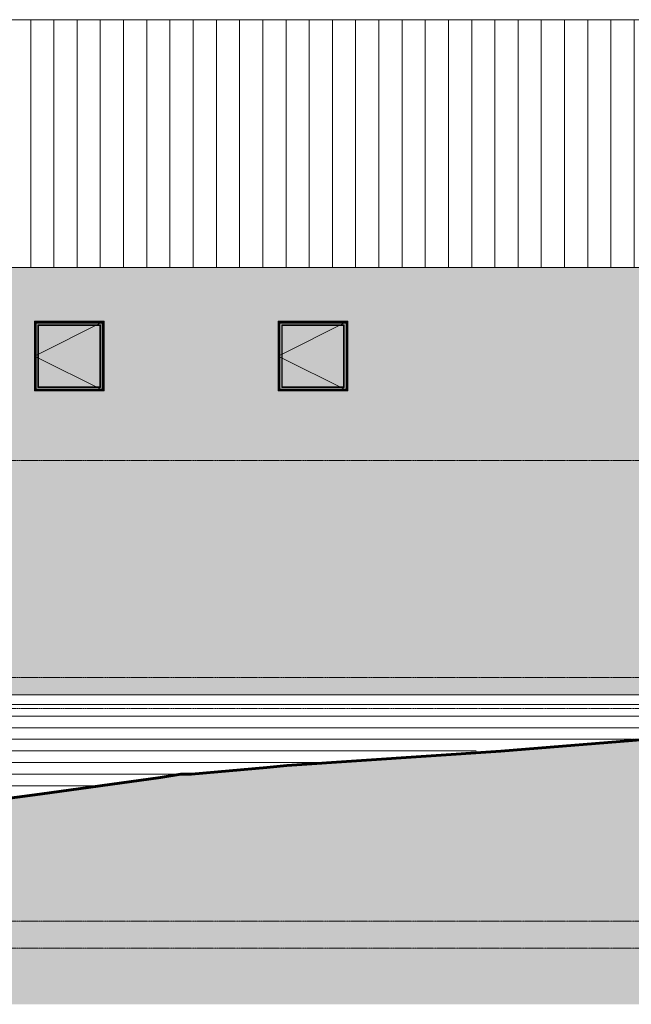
# Model space of a CAD drawing. Header units: inches. Extents: x -3203 to -1826, y -167 to 342.
# Tile 30 of 31: x -2538 to -2221, y -167 to 342. Entities that reach past the tile are written whole.
import ezdxf

# ---------------------------------------------------------------- set-up
doc = ezdxf.new("R2010")
doc.units = ezdxf.units.IN
doc.header["$MEASUREMENT"] = 0
doc.linetypes.add('Grid Line 1_2_', pattern=[0.875, 0.5, -0.125, 0.125, -0.125])
for name, color, linetype, lineweight in [('A-FLOR-LEVL-1', 51, 'Grid Line 1_2_', 9), ('A-GLAZ', 151, 'Continuous', 18), ('A-GLAZ-1', 151, 'Continuous', 9), ('A-ROOF', 132, 'Continuous', 18), ('A-ROOF-PATT-1', 132, 'Continuous', 9), ('A-WALL-PATT-1', 111, 'Continuous', 9), ('C-TOPO', 7, 'Continuous', 9), ('C-TOPO-1', 7, 'Continuous', 60), ('I-WALL', 2, 'Continuous', 18)]:
    doc.layers.add(name, color=color, linetype=linetype, lineweight=lineweight)

# ---------------------------------------------------------------- blocks, each defined once
blk = doc.blocks.new('Window-Exterior-Sierra-Standard_Casement-Operating_Unit-60inch_72inch-Height-Standard - 1-1354764-BUILDING ELEVATION - WEST')
at = {"layer": 'A-GLAZ'}
h = blk.add_hatch(color=256, dxfattribs=at)
h.paths.add_polyline_path([(-2530.09, 150), (-2494.09, 150), (-2494.09, 186), (-2530.09, 186), (-2530.09, 151.81)], flags=0)
h.paths.add_polyline_path([(-2515.8, 150.06), (-2530.03, 150.06), (-2530.03, 185.95), (-2494.14, 185.95), (-2494.14, 150.06), (-2513.39, 150.06)], flags=0)
h = blk.add_hatch(color=256, dxfattribs=at)
h.paths.add_polyline_path([(-2520.6, 150.06), (-2494.14, 150.06), (-2494.14, 185.95), (-2530.03, 185.95), (-2530.03, 150.06), (-2523, 150.06)], flags=0)
h.paths.add_polyline_path([(-2520.6, 150.15), (-2529.94, 150.15), (-2529.94, 185.86), (-2494.23, 185.86), (-2494.23, 150.15), (-2518.2, 150.15)], flags=0)
h = blk.add_hatch(color=256, dxfattribs=at)
h.paths.add_polyline_path([(-2529.94, 150.15), (-2494.23, 150.15), (-2494.23, 185.86), (-2529.94, 185.86), (-2529.94, 151.81)], flags=0)
h.paths.add_polyline_path([(-2520.6, 150.5), (-2529.59, 150.5), (-2529.59, 185.5), (-2494.58, 185.5), (-2494.58, 150.5), (-2518.2, 150.5)], flags=0)
for points in [[(-2513.39, 185.41), (-2494.68, 185.41), (-2494.58, 185.5), (-2529.59, 185.5), (-2529.49, 185.41), (-2515.8, 185.41)], [(-2529.59, 150.5), (-2529.49, 150.59), (-2529.49, 185.41), (-2529.59, 185.5), (-2529.59, 150.59)], [(-2529.2, 150.88), (-2529.11, 150.98), (-2529.11, 185.02), (-2529.2, 185.12), (-2529.2, 151.81)], [(-2529.11, 185.02), (-2495.06, 185.02), (-2494.97, 185.12), (-2529.19, 185.1), (-2529.13, 185.05)], [(-2513.39, 183.84), (-2496.25, 183.84), (-2495.94, 184.14), (-2528.23, 184.14), (-2527.92, 183.84), (-2515.8, 183.84)], [(-2528.23, 151.86), (-2527.92, 152.16), (-2527.92, 183.84), (-2528.23, 184.14), (-2528.23, 152.15)], [(-2527.92, 152.17), (-2496.26, 152.17), (-2496.26, 183.83), (-2527.92, 183.83), (-2527.92, 156.12)], [(-2495.94, 151.86), (-2495.94, 184.14), (-2496.25, 183.84), (-2496.25, 152.16)], [(-2494.97, 150.88), (-2494.98, 185.1), (-2495.06, 185.02), (-2495.06, 150.98), (-2494.97, 150.89)], [(-2494.58, 150.5), (-2494.58, 185.5), (-2494.68, 185.41), (-2494.68, 150.59)], [(-2494.58, 150.5), (-2494.68, 150.59), (-2529.49, 150.59), (-2529.59, 150.5), (-2494.68, 150.5)], [(-2513.39, 150.88), (-2494.98, 150.9), (-2495.06, 150.98), (-2529.11, 150.98), (-2529.2, 150.88), (-2515.8, 150.88)], [(-2520.6, 151.86), (-2495.94, 151.86), (-2496.25, 152.16), (-2527.92, 152.16), (-2528.23, 151.86), (-2525.4, 151.86)], [(-2527.92, 152.16), (-2527.92, 152.17), (-2527.92, 152.17)], [(-2496.25, 152.16), (-2496.26, 152.17), (-2496.26, 152.16)]]:
    blk.add_hatch(color=256, dxfattribs=at).paths.add_polyline_path(points, flags=0)
h = blk.add_hatch(color=256, dxfattribs=at)
h.paths.add_polyline_path([(-2529.31, 150.59), (-2494.68, 150.59), (-2494.68, 185.41), (-2529.49, 185.41), (-2529.49, 150.59)], flags=0)
h.paths.add_polyline_path([(-2494.87, 150.78), (-2529.31, 150.78), (-2529.31, 185.22), (-2494.87, 185.22), (-2494.87, 151.09)], flags=0)
h = blk.add_hatch(color=256, dxfattribs=at)
h.paths.add_polyline_path([(-2494.87, 150.78), (-2494.87, 185.22), (-2529.31, 185.22), (-2529.31, 150.78), (-2496.58, 150.78)], flags=0)
h.paths.add_polyline_path([(-2494.97, 150.88), (-2529.2, 150.9), (-2529.19, 185.12), (-2494.97, 185.1), (-2494.97, 150.89)], flags=0)
h = blk.add_hatch(color=256, dxfattribs=at)
h.paths.add_polyline_path([(-2529.11, 150.98), (-2495.06, 150.98), (-2495.06, 185.02), (-2529.11, 185.02), (-2529.11, 151.81)], flags=0)
h.paths.add_polyline_path([(-2525.4, 151.86), (-2528.23, 151.86), (-2528.23, 184.14), (-2495.94, 184.14), (-2495.94, 151.86), (-2520.6, 151.86)], flags=0)
for p, q in [((-2530.03, 185.95), (-2530.03, 150.06)), ((-2494.14, 185.95), (-2530.03, 185.95)), ((-2494.23, 185.86), (-2529.94, 185.86)), ((-2529.94, 185.86), (-2529.94, 150.15)), ((-2529.59, 185.5), (-2529.49, 185.41)), ((-2529.59, 185.5), (-2529.59, 150.5)), ((-2494.58, 185.5), (-2529.59, 185.5)), ((-2494.68, 185.41), (-2529.49, 185.41)), ((-2529.49, 185.41), (-2529.49, 150.59)), ((-2529.31, 185.22), (-2494.87, 185.22)), ((-2529.31, 185.22), (-2529.31, 150.78)), ((-2494.97, 185.12), (-2529.2, 185.12)), ((-2529.2, 185.12), (-2529.2, 150.88)), ((-2528.23, 184.14), (-2527.92, 183.84)), ((-2528.23, 184.14), (-2528.23, 151.86)), ((-2495.94, 184.14), (-2528.23, 184.14)), ((-2527.92, 183.84), (-2527.92, 183.83)), ((-2496.25, 183.84), (-2527.92, 183.84)), ((-2527.92, 183.84), (-2527.92, 152.16)), ((-2527.92, 183.83), (-2496.26, 183.83)), ((-2527.92, 183.83), (-2527.92, 152.17)), ((-2496.25, 183.84), (-2496.26, 183.83)), ((-2496.26, 183.83), (-2496.26, 152.17)), ((-2495.94, 184.14), (-2496.25, 183.84)), ((-2496.25, 152.16), (-2496.25, 183.84)), ((-2495.94, 151.86), (-2495.94, 184.14)), ((-2494.97, 150.88), (-2494.97, 185.12)), ((-2494.87, 185.22), (-2494.87, 150.78)), ((-2494.58, 185.5), (-2494.68, 185.41)), ((-2494.68, 150.59), (-2494.68, 185.41)), ((-2494.58, 150.5), (-2494.58, 185.5)), ((-2494.23, 150.15), (-2494.23, 185.86)), ((-2494.14, 150.06), (-2494.14, 185.95)), ((-2530.03, 150.06), (-2494.14, 150.06)), ((-2529.94, 150.15), (-2494.23, 150.15)), ((-2529.49, 150.59), (-2529.59, 150.5)), ((-2529.59, 150.5), (-2494.58, 150.5)), ((-2529.49, 150.59), (-2494.68, 150.59)), ((-2494.87, 150.78), (-2529.31, 150.78)), ((-2529.2, 150.88), (-2494.97, 150.88)), ((-2527.92, 152.16), (-2528.23, 151.86)), ((-2528.23, 151.86), (-2495.94, 151.86)), ((-2496.26, 152.17), (-2527.92, 152.17)), ((-2527.92, 152.17), (-2527.92, 152.16)), ((-2527.92, 152.16), (-2496.25, 152.16)), ((-2496.25, 152.16), (-2496.26, 152.17)), ((-2495.94, 151.86), (-2496.25, 152.16)), ((-2494.58, 150.5), (-2494.68, 150.59))]:
    blk.add_line(p, q, dxfattribs=at)
for points, knots in [([(-2529.2, 185.12), (-2529.2, 185.12), (-2529.2, 185.12), (-2529.2, 185.11), (-2529.19, 185.1), (-2529.19, 185.1), (-2529.18, 185.09), (-2529.17, 185.09), (-2529.17, 185.08), (-2529.16, 185.07), (-2529.15, 185.06), (-2529.14, 185.06), (-2529.13, 185.04), (-2529.12, 185.03), (-2529.11, 185.02)], [0, 0, 0, 0, 0.166667, 0.25, 0.333333, 0.416667, 0.458333, 0.5, 0.583333, 0.666667, 0.708333, 0.75, 0.833333, 1, 1, 1, 1]), ([(-2494.97, 185.12), (-2494.97, 185.12), (-2494.97, 185.12), (-2494.98, 185.11), (-2494.98, 185.1), (-2494.99, 185.1), (-2494.99, 185.09), (-2495, 185.09), (-2495.01, 185.08), (-2495.02, 185.07), (-2495.02, 185.06), (-2495.03, 185.06), (-2495.04, 185.04), (-2495.06, 185.03), (-2495.06, 185.02)], [0, 0, 0, 0, 0.166667, 0.25, 0.333333, 0.416667, 0.458333, 0.5, 0.583333, 0.666667, 0.708333, 0.75, 0.833333, 1, 1, 1, 1]), ([(-2529.11, 150.98), (-2529.12, 150.97), (-2529.13, 150.96), (-2529.15, 150.94), (-2529.15, 150.93), (-2529.16, 150.93), (-2529.17, 150.92), (-2529.17, 150.91), (-2529.18, 150.91), (-2529.19, 150.9), (-2529.19, 150.9), (-2529.2, 150.89), (-2529.2, 150.88), (-2529.2, 150.88), (-2529.2, 150.88)], [-1, -1, -1, -1, -0.833333, -0.75, -0.666667, -0.625, -0.583333, -0.5, -0.458333, -0.416667, -0.333333, -0.25, -0.166667, 0, 0, 0, 0]), ([(-2494.97, 150.88), (-2494.97, 150.88), (-2494.97, 150.88), (-2494.98, 150.89), (-2494.98, 150.9), (-2494.99, 150.9), (-2494.99, 150.91), (-2495, 150.91), (-2495.01, 150.92), (-2495.02, 150.93), (-2495.02, 150.94), (-2495.03, 150.94), (-2495.04, 150.96), (-2495.06, 150.97), (-2495.06, 150.98)], [0, 0, 0, 0, 0.166667, 0.25, 0.333333, 0.416667, 0.458333, 0.5, 0.583333, 0.666667, 0.708333, 0.75, 0.833333, 1, 1, 1, 1])]:
    blk.add_open_spline(points, degree=3, knots=knots, dxfattribs=at)
at = {"layer": 'A-GLAZ-1'}
for p, q in [((-2494.09, 186), (-2530.09, 168)), ((-2530.09, 168), (-2494.09, 150))]:
    blk.add_line(p, q, dxfattribs=at)

msp = doc.modelspace()

# ---------------------------------------------------------------- hatches: boundary and pattern name
at = {"layer": 'A-ROOF-PATT-1'}
h = msp.add_hatch(dxfattribs=at)
h.set_pattern_fill('FP_2', color=256, style=0, pattern_type=2)
h.set_pattern_definition([(90, (0, 4603.035), (-12, 7e-16), [])])
h.paths.add_polyline_path([(-2424.52, 213.75), (-2020.59, 213.75), (-2020.59, 341.87), (-2717.59, 341.87), (-2717.59, 213.75), (-2462.95, 213.75)], flags=0)
at = {"layer": 'A-WALL-PATT-1'}
h = msp.add_hatch(dxfattribs=at)
h.set_pattern_fill('FP_7', color=256, style=0, pattern_type=2)
h.set_pattern_definition([(90, (-2713.4, -11), (-51.125, 3e-15), [24, 0, 0, 0]), (90, (-2707.9, -11), (-51.125, 3e-15), [24, 0, 0, 0]), (90, (-2707.524, -11), (-51.125, 3e-15), [24, 0, 0, 0]), (90, (-2704.024, -11), (-51.125, 3e-15), [24, 0, 0, 0]), (90, (-2703.65, -11), (-51.125, 3e-15), [24, 0, 0, 0]), (90, (-2698.15, -11), (-51.125, 3e-15), [24, 0, 0, 0]), (90, (-2697.774, -11), (-51.125, 3e-15), [24, 0, 0, 0]), (90, (-2686.4, -11), (-51.125, 3e-15), [24, 0, 0, 0]), (90, (-2686.024, -11), (-51.125, 3e-15), [24, 0, 0, 0]), (90, (-2682.524, -11), (-51.125, 3e-15), [24, 0, 0, 0]), (90, (-2682.15, -11), (-51.125, 3e-15), [24, 0, 0, 0]), (90, (-2678.65, -11), (-51.125, 3e-15), [24, 0, 0, 0]), (90, (-2678.274, -11), (-51.125, 3e-15), [24, 0, 0, 0]), (90, (-2672.4, -11), (-51.125, 3e-15), [24, 0, 0, 0]), (90, (-2672.024, -11), (-51.125, 3e-15), [24, 0, 0, 0]), (90, (-2666.524, -11), (-51.125, 3e-15), [24, 0, 0, 0]), (90, (-2666.15, -11), (-51.125, 3e-15), [24, 0, 0, 0]), (90, (-2662.65, -11), (-51.125, 3e-15), [24, 0, 0, 0]), (90, (-2692.274, -11), (-51.125, 3e-15), [24, 0, 0, 0]), (90, (-2691.9, -11), (-51.125, 3e-15), [24, 0, 0, 0])])
h.paths.add_polyline_path([(-2386.09, -7), (-2214.34, -7), (-2214.34, 100), (-2020.52, 100), (-2020.52, 213.75), (-2718.34, 213.75), (-2718.34, 82), (-2670.34, 82), (-2670.34, -7), (-2539.82, -7)], flags=0)
h.paths.add_polyline_path([(-2575.85, 150), (-2579.09, 150), (-2579.09, 186), (-2543.09, 186), (-2543.09, 150), (-2573.45, 150)], flags=0)
h.paths.add_polyline_path([(-2530.09, 150), (-2530.09, 186), (-2494.09, 186), (-2494.09, 150), (-2527.81, 150)], flags=0)
h.paths.add_polyline_path([(-2376.48, 150), (-2404.09, 150), (-2404.09, 186), (-2368.09, 186), (-2368.09, 150), (-2374.08, 150)], flags=0)
h = msp.add_hatch(dxfattribs=at)
h.set_pattern_fill('FP_1', color=256, style=0, pattern_type=2)
h.set_pattern_definition([(0, (-2670.337, -138), (0, 6), [])])
h.paths.add_polyline_path([(-2653.8, -72), (-2586.3, -66.07), (-2563.14, -63.11), (-2537.44, -59.67), (-2482.34, -52.1), (-2482.34, -7), (-2670.34, -7), (-2670.34, -72)], flags=0)
h = msp.add_hatch(dxfattribs=at)
h.set_pattern_fill('FP_10', color=256, style=0, pattern_type=2)
h.set_pattern_definition([(0, (-2482.337, -138), (0, 6), [])])
h.paths.add_polyline_path([(-2482.34, -52.1), (-2476.08, -51.24), (-2472.87, -50.71), (-2455.13, -48), (-2448.77, -48), (-2409.89, -44.59), (-2399.61, -43.6), (-2370.75, -41.41), (-2353.01, -40.21), (-2214.34, -28.83), (-2214.34, -7), (-2482.34, -7), (-2482.34, -49.73)], flags=0)
at = {"layer": 'C-TOPO'}
h = msp.add_hatch(dxfattribs=at)
h.set_pattern_fill('FP_9', color=256, style=0, pattern_type=2)
h.set_pattern_definition([(0, (-2080.615, 0), (12, 12), [12, -12]), (0, (-2080.615, 4.5), (12, 12), [12, -12]), (0, (-2080.615, 9), (12, 12), [12, -12]), (90, (-2079.115, 10.5), (-12, 12), [12, -12]), (90, (-2074.615, 10.5), (-12, 12), [12, -12]), (90, (-2070.115, 10.5), (-12, 12), [12, -12])])
h.paths.add_polyline_path([(-2697.59, -166.95), (-1936.77, -166.95), (-1936.77, -5.75), (-1949.48, -5.6), (-1972.99, -6.27), (-1992.79, -6.55), (-2070.29, -15.72), (-2096.44, -24), (-2141.05, -24), (-2288.89, -36.13), (-2399.61, -43.6), (-2409.89, -44.59), (-2448.77, -48), (-2454.39, -48), (-2464.84, -49.73), (-2527.34, -58.32), (-2563.14, -63.11), (-2586.3, -66.07), (-2653.8, -72), (-2775.69, -72), (-2799.88, -80.46), (-2829.12, -83.96), (-2853.81, -91.79), (-2901.82, -93.34), (-2918.66, -96), (-2954.41, -96), (-2976.53, -96.65), (-2985.36, -99.29), (-3046.78, -120), (-3054.89, -120), (-3072.48, -125.14), (-3113.87, -144), (-3115.21, -144), (-3142.59, -166.95), (-2706.86, -166.95)], flags=0)

# ---------------------------------------------------------------- linework, layer by layer
at = {"layer": 'A-FLOR-LEVL-1'}
for p, q in [((-3203.11, 114), (-1876.53, 114)), ((-3203.11, 2), (-1876.53, 2)), ((-3203.11, -14), (-1876.53, -14)), ((-3203.11, -30), (-1876.53, -30)), ((-3203.11, -124), (-1876.53, -124)), ((-3203.11, -138), (-1876.53, -138))]:
    msp.add_line(p, q, dxfattribs=at)
at = {"layer": 'A-ROOF'}
msp.add_line((-2020.59, 341.87), (-2717.59, 341.87), dxfattribs=at)
at = {"layer": 'C-TOPO'}
for p, q in [((-2141.05, -24), (-2288.89, -36.13)), ((-2288.89, -36.13), (-2399.61, -43.6)), ((-2409.89, -44.59), (-2448.77, -48)), ((-2409.89, -44.59), (-2399.61, -43.6)), ((-2369.43, -41.3), (-2399.61, -43.6)), ((-2527.34, -58.32), (-2464.84, -49.73)), ((-2455.13, -48), (-2474.92, -51.02)), ((-2454.39, -48), (-2464.84, -49.73)), ((-2455.13, -48), (-2454.39, -48)), ((-2455.13, -48), (-2455.03, -48)), ((-2448.77, -48), (-2454.39, -48)), ((-2448.77, -48), (-2448.56, -48)), ((-2527.34, -58.32), (-2563.14, -63.11)), ((-2527.34, -58.32), (-2532.29, -58.99))]:
    msp.add_line(p, q, dxfattribs=at)
at = {"layer": 'C-TOPO-1'}
for p, q in [((-2141.05, -24), (-2288.89, -36.13)), ((-2288.89, -36.13), (-2399.61, -43.6)), ((-2409.89, -44.59), (-2448.77, -48)), ((-2399.61, -43.6), (-2409.89, -44.59)), ((-2464.84, -49.73), (-2527.34, -58.32)), ((-2454.39, -48), (-2464.84, -49.73)), ((-2448.77, -48), (-2454.39, -48)), ((-2527.34, -58.32), (-2563.14, -63.11))]:
    msp.add_line(p, q, dxfattribs=at)
at = {"layer": 'I-WALL'}
for p, q in [((-2020.52, 213.75), (-2718.34, 213.75)), ((-2530.09, 150), (-2530.09, 186)), ((-2530.09, 186), (-2494.09, 186)), ((-2494.09, 186), (-2494.09, 150)), ((-2404.09, 150), (-2404.09, 186)), ((-2404.09, 186), (-2368.09, 186)), ((-2368.09, 186), (-2368.09, 150)), ((-2494.09, 150), (-2530.09, 150)), ((-2368.09, 150), (-2404.09, 150)), ((-2670.34, -7), (-2214.34, -7))]:
    msp.add_line(p, q, dxfattribs=at)

# ---------------------------------------------------------------- block references
at = {"layer": 'A-GLAZ'}
for p in [(0, 0), (126, 0)]:
    msp.add_blockref('Window-Exterior-Sierra-Standard_Casement-Operating_Unit-60inch_72inch-Height-Standard - 1-1354764-BUILDING ELEVATION - WEST', p, dxfattribs=at)

doc.saveas('drawing.dxf')
